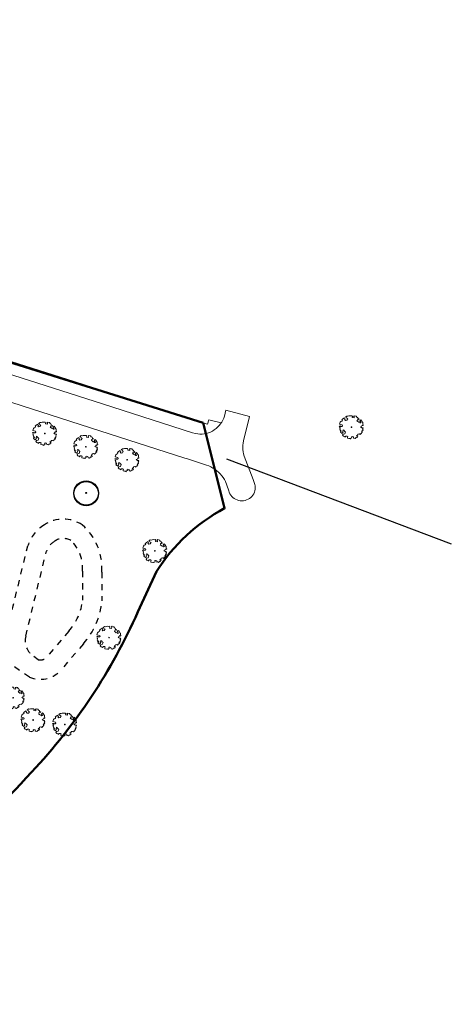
# Model space of a CAD drawing. Header units: metres. Extents: x 253535 to 254630, y 592458 to 593699.
# Tile 35 of 40: x 253946 to 254035, y 592866 to 593069. Entities that reach past the tile are written whole.
import ezdxf
from ezdxf.enums import TextEntityAlignment as Align

# ---------------------------------------------------------------- set-up
doc = ezdxf.new("R2010")
doc.units = ezdxf.units.M
doc.linetypes.add('JIS_02_1.2', pattern=[2.5, 1.25, -1.25])
for name, color, linetype, lineweight in [('ALGEMEEN WERKGRENS', 10, 'FENCELINE1', 50), ('B-WE-GR-BOOM-S1', 114, 'Continuous', 9), ('B-WE-GR-BOOM-S2', 114, 'Continuous', 9), ('B-WE-GR-BOOM_STAMDIAMETER-T', 7, 'Continuous', 25), ('B-WE-VH-OPENVERHARDING-GV', 254, 'Continuous', 18)]:
    doc.layers.add(name, color=color, linetype=linetype, lineweight=lineweight)
for name, color, linetype in [('B-RI-HWA-BETON', 8, 'Continuous'), ('N-GR-BOOM', 3, 'Continuous'), ('N-WB-KANTVERHARDING', 2, 'Continuous')]:
    doc.layers.add(name, color=color, linetype=linetype)
doc.styles.add('NLCS-ISO', font='txt')
doc.linetypes.add('FENCELINE1', pattern='A,6.35,-2.54,[133,ltypeshp.shx,S=2.54,R=0,X=-2.54,Y=0],-2.54,25.4', length=36.83)

# ---------------------------------------------------------------- blocks, each defined once
blk = doc.blocks.new("'BOOM")
for centre, radius in [((0, 0), 2.8), ((0, -0.16), 2.8), ((0, 0), 0.126)]:
    blk.add_circle(centre, radius)
blk = doc.blocks.new('SGR-BOOM_06_ST')
at = {"linetype": 'Continuous', "flags": 128}
blk.add_lwpolyline([(2.7, 3.52), (2.53, 3.94), (2.2, 4.06), (1.94, 4.52), (1.27, 4.69), (0.86, 4.52), (1.11, 4.27), (1.06, 3.81), (0.23, 3.98), (0.35, 4.32), (0.18, 4.69), (-0.15, 4.61), (-0.49, 4.69), (-1.15, 4.65), (-1.49, 4.48), (-1.95, 4.57), (-2.54, 4.11), (-2.12, 3.9), (-1.99, 3.64), (-1.58, 3.44), (-1.99, 2.89), (-2.54, 2.77), (-2.92, 3.1), (-2.62, 3.22), (-2.87, 3.86), (-3.63, 3.43), (-4, 3.02), (-3.79, 2.85), (-4, 2.51), (-4.42, 2.35), (-4.72, 2.05), (-5.01, 1.21), (-3.88, 0.92), (-3.71, 0.54), (-4, 0.29), (-4.51, 0.29), (-4.6, 0.56), (-5.09, 0.38), (-4.76, -0.17), (-4.93, -0.38), (-4.72, -0.54), (-4.88, -1.01), (-4.53, -1.18), (-4.72, -1.55), (-4.42, -1.59), (-4.29, -1.71), (-4.62, -2.11), (-3.92, -2.68), (-3.67, -2.43), (-3.46, -1.97), (-3.63, -1.76), (-3.42, -1.17), (-3.12, -1.34), (-2.79, -1.76), (-2.5, -2.01), (-2.79, -2.81), (-3.42, -2.93), (-3.67, -3.39), (-3.33, -3.77), (-2.83, -3.9), (-2.77, -4.02), (-2.71, -4.15), (-2.33, -3.73), (-1.83, -3.73), (-1.57, -3.9), (-1.7, -4.27), (-1.7, -4.61), (-1.15, -4.74), (-0.61, -4.69), (-0.49, -4.94), (-0.23, -4.65), (0.1, -4.48), (-0.06, -4.01), (0.27, -3.9), (0.77, -4.02), (0.86, -4.61), (1.15, -4.57), (1.44, -4.74), (2.07, -4.23), (2.37, -4.36), (2.32, -4.15), (2.66, -3.98), (2.41, -3.73), (2.11, -3.64), (2.57, -3.23), (2.62, -2.98), (3.16, -2.85), (3.54, -3.06), (3.79, -2.81), (3.77, -2.63), (4.12, -2.63), (4.12, -2.39), (4.46, -2.26), (4.46, -2.05), (4.08, -2.05), (4.54, -1.59), (4.25, -1.42), (4.63, -1.55), (4.75, -1.26), (4.54, -0.92), (4.84, -0.46), (4.67, -0.25), (4.25, -0.25), (3.75, 0.08), (4.08, 0.29), (4.38, 0.84), (4.54, 0.59), (4.88, 0.71), (4.67, 1.43), (4.71, 1.89), (4.5, 1.97), (4.16, 2.64), (3.83, 3.01), (3.37, 2.6), (3.66, 2.43), (3.91, 1.8), (3.54, 1.72), (3.33, 2.14), (2.99, 2.05), (2.66, 2.31), (2.24, 2.51), (2.45, 2.68), (2.32, 2.93), (2.53, 3.18), (2.87, 3.06), (3.16, 3.23)], close=True, dxfattribs=at)
blk.add_circle((0, 0), 0.15)
at = {"layer": 'B-WE-GR-BOOM_STAMDIAMETER-T', "style": 'NLCS-ISO'}
blk.add_attdef('STAMDIAMETER', text='', height=0.3, dxfattribs=at).set_placement((0, 0), align=Align.BOTTOM_LEFT)

msp = doc.modelspace()

# ---------------------------------------------------------------- linework, layer by layer
at = {"layer": 'ALGEMEEN WERKGRENS', "color": 252, "ltscale": 0.3}
msp.add_lwpolyline([(253983.95, 592985.98), (253988.36, 592968.32, 0.128947), (253974.27, 592955.25), (253970.42, 592946.86, -0.083785), (253948.45, 592913.72, -0.090259), (253907.25, 592881.59, -0.15603), (253824.23, 592866.91), (253796.76, 592870.06), (253704.01, 592881.27), (253656.43, 592886.7), (253655.95, 592882.14), (253632.24, 592884.78), (253632.84, 592889.4), (253559.13, 592897.41), (253563.35, 592914.79), (253595.55, 592909.74), (253609.74, 592910.35), (253615.99, 592914.94), (253624.67, 592952.5), (253653.94, 592964.34), (253680.4, 593069.45), (253685.73, 593068.09)], format="xyb", dxfattribs=at)
msp.add_lwpolyline([(253685.73, 593068.09), (253769.69, 593047.09), (253787.73, 593042.26), (253838.41, 593029.08), (253862.83, 593022.64), (253897.42, 593012.68), (253927.28, 593003.75), (253983.95, 592985.98)], dxfattribs=at)
at = {"layer": 'B-RI-HWA-BETON', "color": 252}
msp.add_line((253988.74, 592978.54), (254035.28, 592960.99), dxfattribs=at)
at = {"layer": 'B-WE-VH-OPENVERHARDING-GV', "color": 252}
for points in [[(253939.55, 592997.49), (253963.09, 592989.95), (253981.73, 592983.96), (253982.37, 592983.77), (253982.81, 592983.7), (253983.26, 592983.67), (253983.71, 592983.68), (253984.16, 592983.73), (253984.6, 592983.82), (253985.03, 592983.95), (253985.45, 592984.11), (253985.86, 592984.31), (253986.24, 592984.54), (253986.61, 592984.81), (253986.94, 592985.11), (253987.26, 592985.43), (253987.54, 592985.78), (253987.69, 592986.02), (253985.09, 592986.66), (253984.86, 592985.72), (253983.04, 592986.25), (253957.22, 592994.56), (253932.64, 593002.35)], [(253944.32, 592990.19), (253954.39, 592986.96), (253966.66, 592983.03), (253980.18, 592978.7), (253980.46, 592978.6), (253984.45, 592977.33), (253984.64, 592977.27), (253985.09, 592977.1), (253985.53, 592976.9), (253985.96, 592976.66), (253986.36, 592976.4), (253986.75, 592976.1), (253987.12, 592975.78), (253987.46, 592975.44), (253987.77, 592975.07), (253988.06, 592974.68), (253988.32, 592974.27), (253988.55, 592973.84), (253989.17, 592972.15), (253989.24, 592971.95), (253989.35, 592971.64), (253989.48, 592971.33), (253989.66, 592971.05), (253989.87, 592970.79), (253990.11, 592970.56), (253990.37, 592970.35), (253990.65, 592970.18), (253990.96, 592970.05), (253991.28, 592969.95), (253991.61, 592969.89), (253991.94, 592969.87), (253992.27, 592969.89), (253992.6, 592969.95), (253992.92, 592970.04), (253993.22, 592970.18), (253993.51, 592970.35), (253993.77, 592970.56), (253994.01, 592970.79), (253994.22, 592971.05), (253994.39, 592971.33), (253994.53, 592971.64), (253994.64, 592971.95), (253994.7, 592972.28), (253994.72, 592972.61), (253994.71, 592972.95), (253994.65, 592973.28), (253994.27, 592974.29), (253992.42, 592979.14), (253992.3, 592979.57), (253992.21, 592980.02), (253992.15, 592980.46), (253992.14, 592980.92), (253992.16, 592981.37), (253992.21, 592981.81), (253992.3, 592982.26), (253993.56, 592987.29), (253988.62, 592988.6), (253988.33, 592987.39), (253988.19, 592986.96), (253988.01, 592986.55), (253987.79, 592986.16), (253987.69, 592986.02), (253987.54, 592985.78), (253987.26, 592985.43), (253986.94, 592985.11), (253986.61, 592984.81), (253986.24, 592984.54), (253985.86, 592984.31), (253985.45, 592984.11), (253985.03, 592983.95), (253984.6, 592983.82), (253984.16, 592983.73), (253983.71, 592983.68), (253983.26, 592983.67), (253982.81, 592983.7), (253982.37, 592983.77), (253981.73, 592983.96), (253963.09, 592989.95), (253939.55, 592997.49)]]:
    msp.add_lwpolyline(points, dxfattribs=at)
at = {"layer": 'N-WB-KANTVERHARDING', "color": 252, "linetype": 'JIS_02_1.2'}
for points in [[(253951.09, 592964.92, -0.294783), (253958.93, 592964.9, -0.237262), (253962.96, 592955.13), (253962.98, 592949.15, -0.164081), (253959.15, 592940.26), (253954.34, 592934.63, -0.305023), (253948, 592933.38), (253943.93, 592936.13, -0.280008), (253942.68, 592940.09), (253947.66, 592960.57, -0.173161)], [(253953.23, 592961.54, -0.275578), (253956.54, 592961.67, -0.23173), (253958.96, 592955.29), (253958.98, 592949.32, -0.161494), (253956.15, 592942.9), (253951.42, 592937.38, -0.245767), (253949.81, 592936.98), (253948.87, 592937.62, -0.313293), (253947.23, 592941.87), (253951.5, 592959.42, -0.165748)]]:
    msp.add_lwpolyline(points, format="xyb", close=True, dxfattribs=at)

# ---------------------------------------------------------------- block references
at = {"layer": 'B-WE-GR-BOOM-S1', "color": 252}
for p, xscale, yscale, zscale in [((253951.17, 592983.81, -0.52), 0.5, 0.5, 0.5), ((253959.68, 592981.07, -0.51), 0.5, 0.5, 0.5), ((253968.21, 592978.37, -0.49), 0.5, 0.5, 0.5), ((253973.95, 592959.49, -0.36), 0.5, 0.5, 0.5), ((253964.47, 592941.55, -0.27), 0.5, 0.5, 0.5), ((253944.63, 592929.12, 0.37), 0.46875, 0.46875, 0.46875), ((253948.77, 592924.5, -0.11), 0.5, 0.5, 0.5), ((253955.32, 592923.58, -0.25), 0.5, 0.5, 0.5)]:
    msp.add_blockref('SGR-BOOM_06_ST', p, dxfattribs=dict(at, xscale=xscale, yscale=yscale, zscale=zscale))
at = {"layer": 'B-WE-GR-BOOM-S2', "color": 252, "xscale": 0.5, "yscale": 0.5, "zscale": 0.5}
msp.add_blockref('SGR-BOOM_06_ST', (254014.64, 592985.13, -0.68), dxfattribs=at)
at = {"layer": 'N-GR-BOOM', "color": 252, "xscale": 0.9, "yscale": 0.9, "zscale": 0.9}
msp.add_blockref("'BOOM", (253959.73, 592971.5), dxfattribs=at)

doc.saveas('drawing.dxf')
